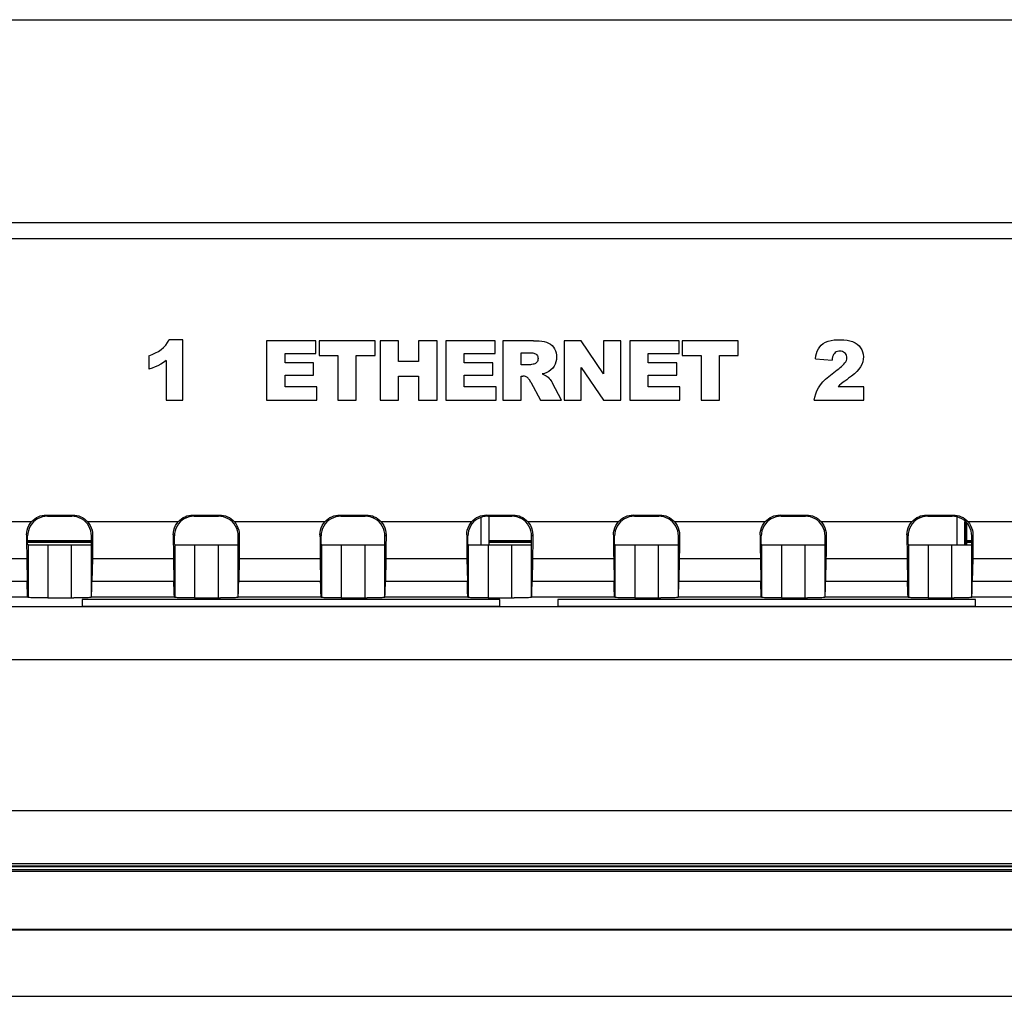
# Model space of a CAD drawing. Header units: millimetres. Extents: x 0 to 1188, y 0 to 840.
# Tile 32 of 38: x 902 to 940, y 420 to 457. Entities that reach past the tile are written whole.
import ezdxf

# ---------------------------------------------------------------- set-up
doc = ezdxf.new("R2010")
doc.units = ezdxf.units.MM
doc.header["$LTSCALE"] = 65.34
for name, color, linetype in [('FX-W-124-SHAPE', 7, 'CONTINUOUS'), ('PCB_MAIN-OP_07W_BASE-SHAPE', 7, 'CONTINUOUS'), ('RB07W-P0100_REV1-SHAPE', 7, 'CONTINUOUS'), ('RB07W-P0300_REV1-SHAPE', 7, 'CONTINUOUS')]:
    doc.layers.add(name, color=color, linetype=linetype)

msp = doc.modelspace()

# ---------------------------------------------------------------- linework, layer by layer
at = {"layer": 'FX-W-124-SHAPE', "color": 7, "linetype": 'Continuous'}
for p, q in [((919.921921, 437.34072), (919.921921, 438.387033)), ((920.221921, 437.339903), (920.221921, 438.429404)), ((937.921921, 437.340426), (937.921921, 438.403968)), ((938.221921, 437.343374), (938.221921, 438.241947))]:
    msp.add_line(p, q, dxfattribs=at)
at = {"layer": 'PCB_MAIN-OP_07W_BASE-SHAPE', "color": 7, "linetype": 'Continuous', "const_width": 0.1188}
msp.add_lwpolyline([(938.246921, 437.343777), (938.246921, 438.22006)], dxfattribs=at)
at = {"layer": 'PCB_MAIN-OP_07W_BASE-SHAPE', "color": 4, "linetype": 'Continuous', "const_width": 0.1188}
for points in [[(902.765559, 437.473042), (905.178284, 437.473042)], [(920.221921, 437.473042), (921.828284, 437.473042)], [(938.221921, 437.473042), (938.478284, 437.473042)]]:
    msp.add_lwpolyline(points, dxfattribs=at)
at = {"layer": 'RB07W-P0100_REV1-SHAPE', "color": 7, "linetype": 'Continuous'}
for p, q in [((798.74477, 425.0032), (970.699073, 425.0032)), ((798.814611, 425.073042), (970.629232, 425.073042)), ((801.821519, 425.177804), (967.622324, 425.177804)), ((788.013699, 422.807952), (981.430144, 422.807952)), ((981.430144, 422.773042), (788.013699, 422.773042)), ((788.013699, 420.273042), (981.430144, 420.273042))]:
    msp.add_line(p, q, dxfattribs=at)
at = {"layer": 'RB07W-P0300_REV1-SHAPE', "color": 7, "linetype": 'Continuous'}
for p, q in [((823.773809, 457.202932), (945.670034, 457.202932)), ((948.078515, 449.51746), (821.365328, 449.51746)), ((948.078515, 448.919379), (821.365328, 448.919379)), ((908.633248, 445.100762), (908.116279, 445.100762)), ((908.633248, 442.812639), (908.633248, 445.100762)), ((913.666291, 445.062639), (911.803041, 445.06264)), ((911.803041, 445.06264), (911.803041, 442.812639)), ((913.666291, 444.582447), (913.666291, 445.062639)), ((915.903943, 445.062639), (913.790762, 445.062639)), ((913.790762, 445.062639), (913.790762, 444.507054)), ((915.903943, 444.507054), (915.903943, 445.062639)), ((916.791092, 445.062639), (916.095993, 445.062639)), ((916.095993, 445.062639), (916.095993, 442.812639)), ((916.791092, 444.27549), (916.791092, 445.062639)), ((918.249092, 445.062639), (917.55094, 445.062639)), ((917.55094, 445.062639), (917.55094, 444.27549)), ((918.249092, 442.812639), (918.249092, 445.062639)), ((920.447274, 445.062639), (918.584069, 445.06264)), ((918.584069, 445.06264), (918.584069, 442.812639)), ((920.447274, 444.582447), (920.447274, 445.062639)), ((921.897462, 445.062639), (920.738964, 445.062639)), ((920.738964, 445.062639), (920.738964, 442.812639)), ((923.702742, 445.062639), (923.053355, 445.062639)), ((923.053355, 445.062639), (923.053355, 442.812639)), ((924.549972, 443.817703), (923.702742, 445.062639)), ((925.205062, 445.062639), (924.549972, 445.062639)), ((924.549972, 445.062639), (924.549972, 443.817703)), ((925.205062, 442.812639), (925.205062, 445.062639)), ((927.402885, 445.062639), (925.539679, 445.06264)), ((925.539679, 445.06264), (925.539679, 442.812639)), ((927.402885, 444.582447), (927.402885, 445.062639)), ((929.64103, 445.062639), (927.527401, 445.062639)), ((927.527401, 445.062639), (927.527401, 444.507054)), ((929.64103, 444.507054), (929.64103, 445.062639)), ((907.344082, 444.497804), (907.344082, 443.985192)), ((908.000924, 444.31231), (908.000924, 442.812639)), ((912.499801, 444.582447), (913.666291, 444.582447)), ((912.499801, 444.224659), (912.499801, 444.582447)), ((913.790762, 444.507054), (914.499826, 444.507054)), ((914.499826, 444.507054), (914.499826, 442.812639)), ((915.19488, 444.507054), (915.903943, 444.507054)), ((915.19488, 442.812639), (915.19488, 444.507054)), ((919.28088, 444.582447), (920.447274, 444.582447)), ((919.28088, 444.224659), (919.28088, 444.582447)), ((921.436981, 444.608356), (921.742636, 444.608356)), ((921.436981, 444.150974), (921.436981, 444.608356)), ((926.236439, 444.582447), (927.402885, 444.582447)), ((926.236439, 444.224659), (926.236439, 444.582447)), ((927.527401, 444.507054), (928.236464, 444.507054)), ((928.236464, 444.507054), (928.236464, 442.812639)), ((928.931967, 444.507054), (929.64103, 444.507054)), ((928.931967, 442.812639), (928.931967, 444.507054)), ((932.563767, 444.382494), (933.18994, 444.332067)), ((913.581604, 444.224659), (912.499801, 444.224659)), ((913.581604, 443.765975), (913.581604, 444.224659)), ((917.55094, 444.27549), (916.791092, 444.27549)), ((920.362677, 444.224659), (919.28088, 444.224659)), ((920.362677, 443.765975), (920.362677, 444.224659)), ((921.730423, 444.150974), (921.436981, 444.150974)), ((921.914525, 444.181687), (921.881999, 444.174535)), ((923.707143, 444.047921), (924.549972, 442.812639)), ((923.707143, 442.812639), (923.707143, 444.047921)), ((927.318692, 444.224659), (926.236439, 444.224659)), ((927.318692, 443.765975), (927.318692, 444.224659)), ((912.499801, 443.765975), (913.581604, 443.765975)), ((912.499801, 443.322199), (912.499801, 443.765975)), ((916.791092, 443.723003), (917.55094, 443.723003)), ((916.791092, 442.812639), (916.791092, 443.723003)), ((917.55094, 443.723003), (917.55094, 442.812639)), ((919.28088, 443.765975), (920.362677, 443.765975)), ((919.28088, 443.322199), (919.28088, 443.765975)), ((921.436981, 443.725607), (921.498409, 443.725607)), ((921.436981, 442.812639), (921.436981, 443.725607)), ((926.236439, 443.765975), (927.318692, 443.765975)), ((926.236439, 443.322199), (926.236439, 443.765975)), ((913.700013, 443.322199), (912.499801, 443.322199)), ((913.700013, 442.812639), (913.700013, 443.322199)), ((920.481041, 443.322199), (919.28088, 443.322199)), ((920.481041, 442.812639), (920.481041, 443.322199)), ((921.794813, 443.500239), (922.166251, 442.812639)), ((922.952054, 442.812639), (922.615281, 443.464721)), ((927.436697, 443.322199), (926.236439, 443.322199)), ((927.436697, 442.812639), (927.436697, 443.322199)), ((934.393206, 443.322154), (933.417059, 443.322154)), ((934.393206, 442.812639), (934.393206, 443.322154)), ((908.000924, 442.812639), (908.633248, 442.812639)), ((911.803041, 442.812639), (913.700013, 442.812639)), ((914.499826, 442.812639), (915.19488, 442.812639)), ((916.095993, 442.812639), (916.791092, 442.812639)), ((917.55094, 442.812639), (918.249092, 442.812639)), ((918.584069, 442.812639), (920.481041, 442.812639)), ((920.738964, 442.812639), (921.436981, 442.812639)), ((922.166251, 442.812639), (922.952054, 442.812639)), ((923.053355, 442.812639), (923.707143, 442.812639)), ((924.549972, 442.812639), (925.205062, 442.812639)), ((925.539679, 442.812639), (927.436697, 442.812639)), ((928.236464, 442.812639), (928.931967, 442.812639)), ((932.517697, 442.812639), (934.393206, 442.812639)), ((903.471807, 438.473042), (904.472036, 438.473042)), ((903.515445, 438.429404), (903.471807, 438.473042)), ((903.515445, 438.429404), (904.428398, 438.429404)), ((904.428398, 438.429404), (904.472036, 438.473042)), ((909.021807, 438.473042), (910.022036, 438.473042)), ((909.065445, 438.429404), (909.021807, 438.473042)), ((909.065445, 438.429404), (909.978398, 438.429404)), ((909.978398, 438.429404), (910.022036, 438.473042)), ((914.571807, 438.473042), (915.572036, 438.473042)), ((914.615445, 438.429404), (914.571807, 438.473042)), ((914.615445, 438.429404), (915.528398, 438.429404)), ((915.528398, 438.429404), (915.572036, 438.473042)), ((920.121807, 438.473042), (921.122036, 438.473042)), ((920.165445, 438.429404), (920.121807, 438.473042)), ((920.165445, 438.429404), (921.078398, 438.429404)), ((921.078398, 438.429404), (921.122036, 438.473042)), ((925.671807, 438.473042), (926.672036, 438.473042)), ((925.715445, 438.429404), (925.671807, 438.473042)), ((925.715445, 438.429404), (926.628398, 438.429404)), ((926.628398, 438.429404), (926.672036, 438.473042)), ((931.221807, 438.473042), (932.222036, 438.473042)), ((931.265445, 438.429404), (931.221807, 438.473042)), ((931.265445, 438.429404), (932.178398, 438.429404)), ((932.178398, 438.429404), (932.222036, 438.473042)), ((936.771807, 438.473042), (937.772036, 438.473042)), ((936.815445, 438.429404), (936.771807, 438.473042)), ((936.815445, 438.429404), (937.728398, 438.429404)), ((937.728398, 438.429404), (937.772036, 438.473042)), ((899.576881, 438.22764), (902.916962, 438.22764)), ((905.026881, 438.22764), (908.466962, 438.22764)), ((910.576881, 438.22764), (914.016962, 438.22764)), ((916.126881, 438.22764), (919.566962, 438.22764)), ((921.676881, 438.22764), (925.116962, 438.22764)), ((927.226881, 438.22764), (930.666962, 438.22764)), ((932.776881, 438.22764), (936.216962, 438.22764)), ((938.326881, 438.22764), (941.766962, 438.22764)), ((902.765559, 437.679518), (902.723055, 437.722022)), ((902.765559, 437.366086), (902.765559, 437.679518)), ((905.178284, 437.679518), (905.220787, 437.722022)), ((905.178284, 437.366086), (905.178284, 437.679518)), ((908.315559, 437.679518), (908.273055, 437.722022)), ((908.315559, 437.366086), (908.315559, 437.679518)), ((910.728284, 437.679518), (910.770787, 437.722022)), ((910.728284, 437.366086), (910.728284, 437.679518)), ((913.865559, 437.679518), (913.823055, 437.722022)), ((913.865559, 437.366086), (913.865559, 437.679518)), ((916.278284, 437.679518), (916.320787, 437.722022)), ((916.278284, 437.366086), (916.278284, 437.679518)), ((919.415559, 437.679518), (919.373055, 437.722022)), ((919.415559, 437.366086), (919.415559, 437.679518)), ((921.828284, 437.679518), (921.870787, 437.722022)), ((921.828284, 437.366086), (921.828284, 437.679518)), ((924.965559, 437.679518), (924.923055, 437.722022)), ((924.965559, 437.366086), (924.965559, 437.679518)), ((927.378284, 437.679518), (927.420787, 437.722022)), ((927.378284, 437.366086), (927.378284, 437.679518)), ((930.515559, 437.679518), (930.473055, 437.722022)), ((930.515559, 437.366086), (930.515559, 437.679518)), ((932.928284, 437.679518), (932.970787, 437.722022)), ((932.928284, 437.366086), (932.928284, 437.679518)), ((936.065559, 437.679518), (936.023055, 437.722022)), ((936.065559, 437.366086), (936.065559, 437.679518)), ((938.478284, 437.679518), (938.520787, 437.722022)), ((938.478284, 437.366086), (938.478284, 437.679518)), ((902.765559, 437.366086), (902.778879, 437.352766)), ((902.778879, 437.352766), (902.778879, 435.352461)), ((903.528765, 437.339903), (904.512672, 437.340016)), ((903.528765, 437.339903), (903.528765, 435.339598)), ((904.415078, 437.339903), (904.415078, 435.339598)), ((905.178284, 437.366086), (905.164964, 437.352766)), ((905.164964, 437.352766), (905.164964, 435.352461)), ((908.315559, 437.366086), (908.328879, 437.352766)), ((908.328879, 437.352766), (908.328879, 435.352461)), ((909.078765, 437.339903), (910.062672, 437.340016)), ((909.078765, 437.339903), (909.078765, 435.339598)), ((909.965078, 437.339903), (909.965078, 435.339598)), ((910.728284, 437.366086), (910.714964, 437.352766)), ((910.714964, 437.352766), (910.714964, 435.352461)), ((913.865559, 437.366086), (913.878879, 437.352766)), ((913.878879, 437.352766), (913.878879, 435.352461)), ((914.628765, 437.339903), (915.612672, 437.340016)), ((914.628765, 437.339903), (914.628765, 435.339598)), ((915.515078, 437.339903), (915.515078, 435.339598)), ((916.278284, 437.366086), (916.264964, 437.352766)), ((916.264964, 437.352766), (916.264964, 435.352461)), ((919.415559, 437.366086), (919.428879, 437.352766)), ((919.428879, 437.352766), (919.428879, 435.352461)), ((920.178765, 437.339903), (921.162672, 437.340016)), ((920.178765, 437.339903), (920.178765, 435.339598)), ((921.065078, 437.339903), (921.065078, 435.339598)), ((921.828284, 437.366086), (921.814964, 437.352766)), ((921.814964, 437.352766), (921.814964, 435.352461)), ((924.965559, 437.366086), (924.978879, 437.352766)), ((924.978879, 437.352766), (924.978879, 435.352461)), ((925.728765, 437.339903), (926.712672, 437.340016)), ((925.728765, 437.339903), (925.728765, 435.339598)), ((926.615078, 437.339903), (926.615078, 435.339598)), ((927.378284, 437.366086), (927.364964, 437.352766)), ((927.364964, 437.352766), (927.364964, 435.352461)), ((930.515559, 437.366086), (930.528879, 437.352766)), ((930.528879, 437.352766), (930.528879, 435.352461)), ((931.278765, 437.339903), (932.262672, 437.340016)), ((931.278765, 437.339903), (931.278765, 435.339598)), ((932.165078, 437.339903), (932.165078, 435.339598)), ((932.928284, 437.366086), (932.914964, 437.352766)), ((932.914964, 437.352766), (932.914964, 435.352461)), ((936.065559, 437.366086), (936.078879, 437.352766)), ((936.078879, 437.352766), (936.078879, 435.352461)), ((936.828765, 437.339903), (937.812672, 437.340016)), ((936.828765, 437.339903), (936.828765, 435.339598)), ((937.715078, 437.339903), (937.715078, 435.339598)), ((938.478284, 437.366086), (938.464964, 437.352766)), ((938.464964, 437.352766), (938.464964, 435.352461)), ((899.761911, 436.825822), (902.731932, 436.825822)), ((902.731932, 436.825822), (902.746816, 435.958111)), ((905.211911, 436.825822), (905.197027, 435.958111)), ((905.211911, 436.825822), (908.281932, 436.825822)), ((908.281932, 436.825822), (908.296816, 435.958111)), ((910.761911, 436.825822), (910.747027, 435.958111)), ((910.761911, 436.825822), (913.831932, 436.825822)), ((913.831932, 436.825822), (913.846816, 435.958111)), ((916.311911, 436.825822), (916.297027, 435.958111)), ((916.311911, 436.825822), (919.381932, 436.825822)), ((919.381932, 436.825822), (919.396816, 435.958111)), ((921.861911, 436.825822), (921.847027, 435.958111)), ((921.861911, 436.825822), (924.931932, 436.825822)), ((924.931932, 436.825822), (924.946816, 435.958111)), ((927.411911, 436.825822), (927.397027, 435.958111)), ((927.411911, 436.825822), (930.481932, 436.825822)), ((930.481932, 436.825822), (930.496816, 435.958111)), ((932.961911, 436.825822), (932.947027, 435.958111)), ((932.961911, 436.825822), (936.031932, 436.825822)), ((936.031932, 436.825822), (936.046816, 435.958111)), ((938.511911, 436.825822), (938.497027, 435.958111)), ((938.511911, 436.825822), (941.581932, 436.825822)), ((902.746816, 435.958111), (899.747027, 435.958111)), ((908.296816, 435.958111), (905.197027, 435.958111)), ((913.846816, 435.958111), (910.747027, 435.958111)), ((919.396816, 435.958111), (916.297027, 435.958111)), ((924.946816, 435.958111), (921.847027, 435.958111)), ((930.496816, 435.958111), (927.397027, 435.958111)), ((936.046816, 435.958111), (932.947027, 435.958111)), ((941.596816, 435.958111), (938.497027, 435.958111)), ((902.771106, 435.360234), (899.722737, 435.360234)), ((901.924694, 435.007343), (963.054208, 435.007343)), ((902.771106, 435.360234), (902.778879, 435.352461)), ((903.528765, 435.339598), (904.512672, 435.339711)), ((920.621921, 435.283742), (904.821921, 435.283742)), ((904.821921, 435.283742), (904.821921, 435.021916)), ((904.821921, 435.021916), (920.621921, 435.021916)), ((905.172737, 435.360234), (905.164964, 435.352461)), ((908.321106, 435.360234), (905.172737, 435.360234)), ((908.321106, 435.360234), (908.328879, 435.352461)), ((909.078765, 435.339598), (910.062672, 435.339711)), ((910.722737, 435.360234), (910.714964, 435.352461)), ((913.871106, 435.360234), (910.722737, 435.360234)), ((913.871106, 435.360234), (913.878879, 435.352461)), ((914.628765, 435.339598), (915.612672, 435.339711)), ((916.272737, 435.360234), (916.264964, 435.352461)), ((919.421106, 435.360234), (916.272737, 435.360234)), ((919.421106, 435.360234), (919.428879, 435.352461)), ((920.178765, 435.339598), (921.162672, 435.339711)), ((920.621921, 435.021916), (920.621921, 435.283742)), ((921.822737, 435.360234), (921.814964, 435.352461)), ((924.971106, 435.360234), (921.822737, 435.360234)), ((938.621921, 435.283742), (922.821921, 435.283742)), ((922.821921, 435.283742), (922.821921, 435.021916)), ((922.821921, 435.021916), (938.621921, 435.021916)), ((924.971106, 435.360234), (924.978879, 435.352461)), ((925.728765, 435.339598), (926.712672, 435.339711)), ((927.372737, 435.360234), (927.364964, 435.352461)), ((930.521106, 435.360234), (927.372737, 435.360234)), ((930.521106, 435.360234), (930.528879, 435.352461)), ((931.278765, 435.339598), (932.262672, 435.339711)), ((932.922737, 435.360234), (932.914964, 435.352461)), ((936.071106, 435.360234), (932.922737, 435.360234)), ((936.071106, 435.360234), (936.078879, 435.352461)), ((936.828765, 435.339598), (937.812672, 435.339711)), ((938.472737, 435.360234), (938.464964, 435.352461)), ((941.621106, 435.360234), (938.472737, 435.360234)), ((938.621921, 435.021916), (938.621921, 435.283742)), ((901.924694, 433.007647), (963.054208, 433.007647)), ((963.554981, 427.283786), (805.888862, 427.283786)), ((967.622324, 425.191773), (801.821519, 425.191773)), ((963.554981, 425.285004), (805.888862, 425.285004))]:
    msp.add_line(p, q, dxfattribs=at)
for points in [[(907.344082, 444.497804), (907.480845, 444.545574), (907.605775, 444.600039), (907.718882, 444.660695), (907.820132, 444.729053), (907.908864, 444.806053), (907.986964, 444.892907), (908.056312, 444.991335), (908.116279, 445.100762)], [(921.897462, 445.062639), (922.01249, 445.063674), (922.119286, 445.05902), (922.217525, 445.049438), (922.308179, 445.032647), (922.392356, 445.006273), (922.469327, 444.971364), (922.539062, 444.927958), (922.600569, 444.876711), (922.652959, 444.818173), (922.695895, 444.752701), (922.72855, 444.680327), (922.751497, 444.602575), (922.765132, 444.5205), (922.769155, 444.435539), (922.763909, 444.348794), (922.747853, 444.26233), (922.719609, 444.177815), (922.679033, 444.09754), (922.624576, 444.023676), (922.559079, 443.958247), (922.484014, 443.904349), (922.401936, 443.860927), (922.316273, 443.827956), (922.225882, 443.805445)], [(932.563767, 444.382494), (932.58042, 444.485889), (932.604212, 444.582054), (932.634292, 444.670863), (932.673212, 444.752693), (932.723085, 444.82828), (932.784379, 444.89642), (932.858374, 444.956713), (932.944748, 445.007484), (933.044728, 445.046667), (933.154946, 445.075037), (933.273978, 445.091827), (933.397213, 445.099608), (933.520132, 445.100914), (933.641023, 445.095087), (933.757121, 445.083183), (933.867065, 445.06259), (933.969108, 445.030874), (934.06164, 444.988557), (934.142337, 444.93459), (934.211606, 444.871254), (934.269125, 444.800184), (934.314766, 444.722272), (934.348499, 444.638677), (934.369707, 444.550239), (934.37792, 444.457704), (934.37268, 444.362515)], [(908.000924, 444.31231), (907.901202, 444.239769), (907.798809, 444.175185), (907.694896, 444.119258), (907.586007, 444.069884), (907.468685, 444.024962), (907.344082, 443.985192)], [(921.742636, 444.608356), (921.787644, 444.607796), (921.829866, 444.605051), (921.869158, 444.600333), (921.905954, 444.593009), (921.941035, 444.582891), (921.97322, 444.568851), (922.001782, 444.549542), (922.026134, 444.525426), (922.045524, 444.49595), (922.059723, 444.462822), (922.068166, 444.427289), (922.07112, 444.390189), (922.068906, 444.352171), (922.060801, 444.315052), (922.045643, 444.280496), (922.025063, 444.249608), (921.999532, 444.224004), (921.971363, 444.203814), (921.943336, 444.189792), (921.914525, 444.181687)], [(933.313359, 444.616381), (933.280011, 444.583665), (933.251905, 444.544315), (933.229924, 444.499009), (933.21277, 444.448195), (933.199317, 444.392632), (933.18994, 444.332067)], [(933.326759, 443.913257), (933.386691, 443.958371), (933.443676, 444.002901), (933.497844, 444.046718), (933.548806, 444.090207), (933.596737, 444.133426), (933.640082, 444.177232), (933.677567, 444.222708), (933.708519, 444.26924), (933.732018, 444.316968), (933.747534, 444.364714), (933.754057, 444.411496), (933.752094, 444.456871), (933.74143, 444.500399), (933.723215, 444.541093), (933.698424, 444.578241), (933.667363, 444.610577), (933.630377, 444.636762), (933.58832, 444.656311), (933.541261, 444.668197), (933.491897, 444.672706), (933.4422, 444.669781), (933.394423, 444.659425), (933.351639, 444.641577), (933.313359, 444.616381)], [(934.37268, 444.362515), (934.353679, 444.265857), (934.320002, 444.169253), (934.270161, 444.07436), (934.205559, 443.981952), (934.126498, 443.894004), (934.034795, 443.808573), (933.932605, 443.724216), (933.81921, 443.641414)], [(921.881999, 444.174535), (921.819191, 444.161399), (921.788893, 444.156021), (921.759301, 444.152647), (921.730423, 444.150974)], [(921.66895, 443.673879), (921.645001, 443.688643), (921.618853, 443.701136), (921.590122, 443.711534), (921.559959, 443.719311), (921.529516, 443.723944), (921.498409, 443.725607)], [(921.794813, 443.500239), (921.775728, 443.536027), (921.756021, 443.569293), (921.735819, 443.600239), (921.714742, 443.628256), (921.692411, 443.652735), (921.66895, 443.673879)], [(922.225882, 443.805445), (922.280077, 443.786799), (922.330111, 443.76529), (922.376019, 443.741534), (922.417699, 443.713681), (922.454086, 443.679375), (922.488111, 443.640744), (922.523201, 443.598694), (922.556799, 443.554534), (922.587316, 443.510078), (922.615281, 443.464721)], [(932.517697, 442.812639), (932.538115, 442.931724), (932.572209, 443.050107), (932.619952, 443.168579), (932.681423, 443.284771), (932.756674, 443.396087), (932.845755, 443.503994), (932.949628, 443.608774), (933.065604, 443.711385), (933.191018, 443.813011), (933.326759, 443.913257)], [(933.81921, 443.641414), (933.745418, 443.590721), (933.674687, 443.540013), (933.607348, 443.490223), (933.542406, 443.438557), (933.478865, 443.382224), (933.417059, 443.322154)], [(903.515445, 438.429404), (903.416732, 438.422797), (903.321332, 438.403851), (903.228477, 438.372246), (903.140474, 438.32894), (903.058972, 438.274385), (902.985182, 438.209782), (902.920578, 438.135991), (902.866023, 438.054489), (902.822717, 437.966486), (902.791112, 437.873631), (902.772166, 437.778231), (902.765559, 437.679518)], [(902.916962, 438.22764), (902.972723, 438.282813), (903.03319, 438.331408), (903.098729, 438.37363), (903.168245, 438.408864), (903.240984, 438.436625), (903.316282, 438.456741), (903.393109, 438.468838), (903.471807, 438.473042)], [(905.178284, 437.679518), (905.171677, 437.778231), (905.152731, 437.873631), (905.121126, 437.966486), (905.07782, 438.054489), (905.023264, 438.135992), (904.958661, 438.209782), (904.884871, 438.274385), (904.803368, 438.32894), (904.715366, 438.372246), (904.62251, 438.403851), (904.527111, 438.422797), (904.428398, 438.429404)], [(904.472036, 438.473042), (904.550734, 438.468838), (904.627561, 438.456741), (904.702859, 438.436625), (904.775598, 438.408864), (904.845114, 438.37363), (904.910653, 438.331408), (904.97112, 438.282813), (905.026881, 438.22764)], [(909.065445, 438.429404), (908.966732, 438.422797), (908.871332, 438.403851), (908.778477, 438.372246), (908.690474, 438.32894), (908.608972, 438.274385), (908.535182, 438.209782), (908.470578, 438.135991), (908.416023, 438.054489), (908.372717, 437.966486), (908.341112, 437.873631), (908.322166, 437.778231), (908.315559, 437.679518)], [(908.466962, 438.22764), (908.522723, 438.282813), (908.58319, 438.331408), (908.648729, 438.37363), (908.718245, 438.408864), (908.790984, 438.436625), (908.866282, 438.456741), (908.943109, 438.468838), (909.021807, 438.473042)], [(910.728284, 437.679518), (910.721677, 437.778231), (910.702731, 437.873631), (910.671126, 437.966486), (910.62782, 438.054489), (910.573264, 438.135992), (910.508661, 438.209782), (910.434871, 438.274385), (910.353368, 438.32894), (910.265366, 438.372246), (910.17251, 438.403851), (910.077111, 438.422797), (909.978398, 438.429404)], [(910.022036, 438.473042), (910.100734, 438.468838), (910.177561, 438.456741), (910.252859, 438.436625), (910.325598, 438.408864), (910.395114, 438.37363), (910.460653, 438.331408), (910.52112, 438.282813), (910.576881, 438.22764)], [(914.615445, 438.429404), (914.516732, 438.422797), (914.421332, 438.403851), (914.328477, 438.372246), (914.240474, 438.32894), (914.158972, 438.274385), (914.085182, 438.209782), (914.020578, 438.135991), (913.966023, 438.054489), (913.922717, 437.966486), (913.891112, 437.873631), (913.872166, 437.778231), (913.865559, 437.679518)], [(914.016962, 438.22764), (914.072723, 438.282813), (914.13319, 438.331408), (914.198729, 438.37363), (914.268245, 438.408864), (914.340984, 438.436625), (914.416282, 438.456741), (914.493109, 438.468838), (914.571807, 438.473042)], [(916.278284, 437.679518), (916.271677, 437.778231), (916.252731, 437.873631), (916.221126, 437.966486), (916.17782, 438.054489), (916.123264, 438.135992), (916.058661, 438.209782), (915.984871, 438.274385), (915.903368, 438.32894), (915.815366, 438.372246), (915.72251, 438.403851), (915.627111, 438.422797), (915.528398, 438.429404)], [(915.572036, 438.473042), (915.650734, 438.468838), (915.727561, 438.456741), (915.802859, 438.436625), (915.875598, 438.408864), (915.945114, 438.37363), (916.010653, 438.331408), (916.07112, 438.282813), (916.126881, 438.22764)], [(920.165445, 438.429404), (920.066732, 438.422797), (919.971332, 438.403851), (919.878477, 438.372246), (919.790474, 438.32894), (919.708972, 438.274385), (919.635182, 438.209782), (919.570578, 438.135991), (919.516023, 438.054489), (919.472717, 437.966486), (919.441112, 437.873631), (919.422166, 437.778231), (919.415559, 437.679518)], [(919.566962, 438.22764), (919.622723, 438.282813), (919.68319, 438.331408), (919.748729, 438.37363), (919.818245, 438.408864), (919.890984, 438.436625), (919.966282, 438.456741), (920.043109, 438.468838), (920.121807, 438.473042)], [(921.828284, 437.679518), (921.821677, 437.778231), (921.802731, 437.873631), (921.771126, 437.966486), (921.72782, 438.054489), (921.673264, 438.135992), (921.608661, 438.209782), (921.534871, 438.274385), (921.453368, 438.32894), (921.365366, 438.372246), (921.27251, 438.403851), (921.177111, 438.422797), (921.078398, 438.429404)], [(921.122036, 438.473042), (921.200734, 438.468838), (921.277561, 438.456741), (921.352859, 438.436625), (921.425598, 438.408864), (921.495114, 438.37363), (921.560653, 438.331408), (921.62112, 438.282813), (921.676881, 438.22764)], [(925.715445, 438.429404), (925.616732, 438.422797), (925.521332, 438.403851), (925.428477, 438.372246), (925.340474, 438.32894), (925.258972, 438.274385), (925.185182, 438.209782), (925.120578, 438.135991), (925.066023, 438.054489), (925.022717, 437.966486), (924.991112, 437.873631), (924.972166, 437.778231), (924.965559, 437.679518)], [(925.116962, 438.22764), (925.172723, 438.282813), (925.23319, 438.331408), (925.298729, 438.37363), (925.368245, 438.408864), (925.440984, 438.436625), (925.516282, 438.456741), (925.593109, 438.468838), (925.671807, 438.473042)], [(927.378284, 437.679518), (927.371677, 437.778231), (927.352731, 437.873631), (927.321126, 437.966486), (927.27782, 438.054489), (927.223264, 438.135992), (927.158661, 438.209782), (927.084871, 438.274385), (927.003368, 438.32894), (926.915366, 438.372246), (926.82251, 438.403851), (926.727111, 438.422797), (926.628398, 438.429404)], [(926.672036, 438.473042), (926.750734, 438.468838), (926.827561, 438.456741), (926.902859, 438.436625), (926.975598, 438.408864), (927.045114, 438.37363), (927.110653, 438.331408), (927.17112, 438.282813), (927.226881, 438.22764)], [(931.265445, 438.429404), (931.166732, 438.422797), (931.071332, 438.403851), (930.978477, 438.372246), (930.890474, 438.32894), (930.808972, 438.274385), (930.735182, 438.209782), (930.670578, 438.135991), (930.616023, 438.054489), (930.572717, 437.966486), (930.541112, 437.873631), (930.522166, 437.778231), (930.515559, 437.679518)], [(930.666962, 438.22764), (930.722723, 438.282813), (930.78319, 438.331408), (930.848729, 438.37363), (930.918245, 438.408864), (930.990984, 438.436625), (931.066282, 438.456741), (931.143109, 438.468838), (931.221807, 438.473042)], [(932.928284, 437.679518), (932.921677, 437.778231), (932.902731, 437.873631), (932.871126, 437.966486), (932.82782, 438.054489), (932.773264, 438.135992), (932.708661, 438.209782), (932.634871, 438.274385), (932.553368, 438.32894), (932.465366, 438.372246), (932.37251, 438.403851), (932.277111, 438.422797), (932.178398, 438.429404)], [(932.222036, 438.473042), (932.300734, 438.468838), (932.377561, 438.456741), (932.452859, 438.436625), (932.525598, 438.408864), (932.595114, 438.37363), (932.660653, 438.331408), (932.72112, 438.282813), (932.776881, 438.22764)], [(936.815445, 438.429404), (936.716732, 438.422797), (936.621332, 438.403851), (936.528477, 438.372246), (936.440474, 438.32894), (936.358972, 438.274385), (936.285182, 438.209782), (936.220578, 438.135991), (936.166023, 438.054489), (936.122717, 437.966486), (936.091112, 437.873631), (936.072166, 437.778231), (936.065559, 437.679518)], [(936.216962, 438.22764), (936.272723, 438.282813), (936.33319, 438.331408), (936.398729, 438.37363), (936.468245, 438.408864), (936.540984, 438.436625), (936.616282, 438.456741), (936.693109, 438.468838), (936.771807, 438.473042)], [(938.478284, 437.679518), (938.471677, 437.778231), (938.452731, 437.873631), (938.421126, 437.966486), (938.37782, 438.054489), (938.323264, 438.135992), (938.258661, 438.209782), (938.184871, 438.274385), (938.103368, 438.32894), (938.015366, 438.372246), (937.92251, 438.403851), (937.827111, 438.422797), (937.728398, 438.429404)], [(937.772036, 438.473042), (937.850734, 438.468838), (937.927561, 438.456741), (938.002859, 438.436625), (938.075598, 438.408864), (938.145114, 438.37363), (938.210653, 438.331408), (938.27112, 438.282813), (938.326881, 438.22764)], [(902.723055, 437.722022), (902.72823, 437.813488), (902.74466, 437.904146), (902.772418, 437.992835), (902.811019, 438.077428), (902.859453, 438.155988), (902.916962, 438.22764)], [(905.026881, 438.22764), (905.084329, 438.156074), (905.132746, 438.077574), (905.171361, 437.993003), (905.199147, 437.904296), (905.215601, 437.813582), (905.220787, 437.722022)], [(908.273055, 437.722022), (908.27823, 437.813488), (908.29466, 437.904146), (908.322418, 437.992835), (908.361019, 438.077428), (908.409453, 438.155988), (908.466962, 438.22764)], [(910.576881, 438.22764), (910.634329, 438.156074), (910.682746, 438.077574), (910.721361, 437.993003), (910.749147, 437.904296), (910.765601, 437.813582), (910.770787, 437.722022)], [(913.823055, 437.722022), (913.82823, 437.813488), (913.84466, 437.904146), (913.872418, 437.992835), (913.911019, 438.077428), (913.959453, 438.155988), (914.016962, 438.22764)], [(916.126881, 438.22764), (916.184329, 438.156074), (916.232746, 438.077574), (916.271361, 437.993003), (916.299147, 437.904296), (916.315601, 437.813582), (916.320787, 437.722022)], [(919.373055, 437.722022), (919.37823, 437.813488), (919.39466, 437.904146), (919.422418, 437.992835), (919.461019, 438.077428), (919.509453, 438.155988), (919.566962, 438.22764)], [(921.676881, 438.22764), (921.734329, 438.156074), (921.782746, 438.077574), (921.821361, 437.993003), (921.849147, 437.904296), (921.865601, 437.813582), (921.870787, 437.722022)], [(924.923055, 437.722022), (924.92823, 437.813488), (924.94466, 437.904146), (924.972418, 437.992835), (925.011019, 438.077428), (925.059453, 438.155988), (925.116962, 438.22764)], [(927.226881, 438.22764), (927.284329, 438.156074), (927.332746, 438.077574), (927.371361, 437.993003), (927.399147, 437.904296), (927.415601, 437.813582), (927.420787, 437.722022)], [(930.473055, 437.722022), (930.47823, 437.813488), (930.49466, 437.904146), (930.522418, 437.992835), (930.561019, 438.077428), (930.609453, 438.155988), (930.666962, 438.22764)], [(932.776881, 438.22764), (932.834329, 438.156074), (932.882746, 438.077574), (932.921361, 437.993003), (932.949147, 437.904296), (932.965601, 437.813582), (932.970787, 437.722022)], [(936.023055, 437.722022), (936.02823, 437.813488), (936.04466, 437.904146), (936.072418, 437.992835), (936.111019, 438.077428), (936.159453, 438.155988), (936.216962, 438.22764)], [(938.326881, 438.22764), (938.384329, 438.156074), (938.432746, 438.077574), (938.471361, 437.993003), (938.499147, 437.904296), (938.515601, 437.813582), (938.520787, 437.722022)], [(902.723055, 437.722022), (902.723952, 437.555542), (902.725088, 437.395314), (902.726468, 437.240782), (902.728076, 437.093613), (902.729895, 436.955479), (902.731932, 436.825822)], [(905.220787, 437.722022), (905.21989, 437.555542), (905.218755, 437.395314), (905.217375, 437.240782), (905.215767, 437.093613), (905.213948, 436.955479), (905.211911, 436.825822)], [(908.273055, 437.722022), (908.273952, 437.555542), (908.275088, 437.395314), (908.276468, 437.240782), (908.278076, 437.093613), (908.279895, 436.955479), (908.281932, 436.825822)], [(910.770787, 437.722022), (910.76989, 437.555542), (910.768755, 437.395314), (910.767375, 437.240782), (910.765767, 437.093613), (910.763948, 436.955479), (910.761911, 436.825822)], [(913.823055, 437.722022), (913.823952, 437.555542), (913.825088, 437.395314), (913.826468, 437.240782), (913.828076, 437.093613), (913.829895, 436.955479), (913.831932, 436.825822)], [(916.320787, 437.722022), (916.31989, 437.555542), (916.318755, 437.395314), (916.317375, 437.240782), (916.315767, 437.093613), (916.313948, 436.955479), (916.311911, 436.825822)], [(919.373055, 437.722022), (919.373952, 437.555542), (919.375088, 437.395314), (919.376468, 437.240782), (919.378076, 437.093613), (919.379895, 436.955479), (919.381932, 436.825822)], [(921.870787, 437.722022), (921.86989, 437.555542), (921.868755, 437.395314), (921.867375, 437.240782), (921.865767, 437.093613), (921.863948, 436.955479), (921.861911, 436.825822)], [(924.923055, 437.722022), (924.923952, 437.555542), (924.925088, 437.395314), (924.926468, 437.240782), (924.928076, 437.093613), (924.929895, 436.955479), (924.931932, 436.825822)], [(927.420787, 437.722022), (927.41989, 437.555542), (927.418755, 437.395314), (927.417375, 437.240782), (927.415767, 437.093613), (927.413948, 436.955479), (927.411911, 436.825822)], [(930.473055, 437.722022), (930.473952, 437.555542), (930.475088, 437.395314), (930.476468, 437.240782), (930.478076, 437.093613), (930.479895, 436.955479), (930.481932, 436.825822)], [(932.970787, 437.722022), (932.96989, 437.555542), (932.968755, 437.395314), (932.967375, 437.240782), (932.965767, 437.093613), (932.963948, 436.955479), (932.961911, 436.825822)], [(936.023055, 437.722022), (936.023952, 437.555542), (936.025088, 437.395314), (936.026468, 437.240782), (936.028076, 437.093613), (936.029895, 436.955479), (936.031932, 436.825822)], [(938.520787, 437.722022), (938.51989, 437.555542), (938.518755, 437.395314), (938.517375, 437.240782), (938.515767, 437.093613), (938.513948, 436.955479), (938.511911, 436.825822)], [(902.778879, 437.352766), (902.78704, 437.351064), (902.807225, 437.349422), (902.839753, 437.347827)], [(902.839753, 437.347827), (902.883668, 437.346317), (902.938511, 437.34492), (903.003107, 437.343656), (903.076606, 437.342551), (903.157575, 437.341619), (903.24483, 437.340879), (903.336775, 437.340339), (903.431171, 437.340016), (903.528765, 437.339903)], [(904.512672, 437.340016), (904.607068, 437.340339), (904.699013, 437.340879), (904.786268, 437.341619), (904.867237, 437.342551), (904.940736, 437.343656), (905.005332, 437.34492), (905.060175, 437.346317), (905.10409, 437.347827), (905.136618, 437.349422), (905.156803, 437.351064), (905.164964, 437.352766)], [(908.328879, 437.352766), (908.33704, 437.351064), (908.357225, 437.349422), (908.389753, 437.347827)], [(908.389753, 437.347827), (908.433668, 437.346317), (908.488511, 437.34492), (908.553107, 437.343656), (908.626606, 437.342551), (908.707575, 437.341619), (908.79483, 437.340879), (908.886775, 437.340339), (908.981171, 437.340016), (909.078765, 437.339903)], [(910.062672, 437.340016), (910.157068, 437.340339), (910.249013, 437.340879), (910.336268, 437.341619), (910.417237, 437.342551), (910.490736, 437.343656), (910.555332, 437.34492), (910.610175, 437.346317), (910.65409, 437.347827), (910.686618, 437.349422), (910.706803, 437.351064), (910.714964, 437.352766)], [(913.878879, 437.352766), (913.88704, 437.351064), (913.907225, 437.349422), (913.939753, 437.347827)], [(913.939753, 437.347827), (913.983668, 437.346317), (914.038511, 437.34492), (914.103107, 437.343656), (914.176606, 437.342551), (914.257575, 437.341619), (914.34483, 437.340879), (914.436775, 437.340339), (914.531171, 437.340016), (914.628765, 437.339903)], [(915.612672, 437.340016), (915.707068, 437.340339), (915.799013, 437.340879), (915.886268, 437.341619), (915.967237, 437.342551), (916.040736, 437.343656), (916.105332, 437.34492), (916.160175, 437.346317), (916.20409, 437.347827), (916.236618, 437.349422), (916.256803, 437.351064), (916.264964, 437.352766)], [(919.428879, 437.352766), (919.43704, 437.351064), (919.457225, 437.349422), (919.489753, 437.347827)], [(919.489753, 437.347827), (919.533668, 437.346317), (919.588511, 437.34492), (919.653107, 437.343656), (919.726606, 437.342551), (919.807575, 437.341619), (919.89483, 437.340879), (919.986775, 437.340339), (920.081171, 437.340016), (920.178765, 437.339903)], [(921.162672, 437.340016), (921.257068, 437.340339), (921.349013, 437.340879), (921.436268, 437.341619), (921.517237, 437.342551), (921.590736, 437.343656), (921.655332, 437.34492), (921.710175, 437.346317), (921.75409, 437.347827), (921.786618, 437.349422), (921.806803, 437.351064), (921.814964, 437.352766)], [(924.978879, 437.352766), (924.98704, 437.351064), (925.007225, 437.349422), (925.039753, 437.347827)], [(925.039753, 437.347827), (925.083668, 437.346317), (925.138511, 437.34492), (925.203107, 437.343656), (925.276606, 437.342551), (925.357575, 437.341619), (925.44483, 437.340879), (925.536775, 437.340339), (925.631171, 437.340016), (925.728765, 437.339903)], [(926.712672, 437.340016), (926.807068, 437.340339), (926.899013, 437.340879), (926.986268, 437.341619), (927.067237, 437.342551), (927.140736, 437.343656), (927.205332, 437.34492), (927.260175, 437.346317), (927.30409, 437.347827), (927.336618, 437.349422), (927.356803, 437.351064), (927.364964, 437.352766)], [(930.528879, 437.352766), (930.53704, 437.351064), (930.557225, 437.349422), (930.589753, 437.347827)], [(930.589753, 437.347827), (930.633668, 437.346317), (930.688511, 437.34492), (930.753107, 437.343656), (930.826606, 437.342551), (930.907575, 437.341619), (930.99483, 437.340879), (931.086775, 437.340339), (931.181171, 437.340016), (931.278765, 437.339903)], [(932.262672, 437.340016), (932.357068, 437.340339), (932.449013, 437.340879), (932.536268, 437.341619), (932.617237, 437.342551), (932.690736, 437.343656), (932.755332, 437.34492), (932.810175, 437.346317), (932.85409, 437.347827), (932.886618, 437.349422), (932.906803, 437.351064), (932.914964, 437.352766)], [(936.078879, 437.352766), (936.08704, 437.351064), (936.107225, 437.349422), (936.139753, 437.347827)], [(936.139753, 437.347827), (936.183668, 437.346317), (936.238511, 437.34492), (936.303107, 437.343656), (936.376606, 437.342551), (936.457575, 437.341619), (936.54483, 437.340879), (936.636775, 437.340339), (936.731171, 437.340016), (936.828765, 437.339903)], [(937.812672, 437.340016), (937.907068, 437.340339), (937.999013, 437.340879), (938.086268, 437.341619), (938.167237, 437.342551), (938.240736, 437.343656), (938.305332, 437.34492), (938.360175, 437.346317), (938.40409, 437.347827), (938.436618, 437.349422), (938.456803, 437.351064), (938.464964, 437.352766)], [(902.771106, 435.360234), (902.76771, 435.373205), (902.764383, 435.404548), (902.761109, 435.454542), (902.757935, 435.522354), (902.754891, 435.607593), (902.752005, 435.709218), (902.749318, 435.825911), (902.746816, 435.958111)], [(905.172737, 435.360234), (905.176133, 435.373205), (905.17946, 435.404548), (905.182734, 435.454542), (905.185908, 435.522354), (905.188952, 435.607593), (905.191838, 435.709218), (905.194525, 435.825911), (905.197027, 435.958111)], [(908.321106, 435.360234), (908.31771, 435.373205), (908.314383, 435.404548), (908.311109, 435.454542), (908.307935, 435.522354), (908.304891, 435.607593), (908.302005, 435.709218), (908.299318, 435.825911), (908.296816, 435.958111)], [(910.722737, 435.360234), (910.726133, 435.373205), (910.72946, 435.404548), (910.732734, 435.454542), (910.735908, 435.522354), (910.738952, 435.607593), (910.741838, 435.709218), (910.744525, 435.825911), (910.747027, 435.958111)], [(913.871106, 435.360234), (913.86771, 435.373205), (913.864383, 435.404548), (913.861109, 435.454542), (913.857935, 435.522354), (913.854891, 435.607593), (913.852005, 435.709218), (913.849318, 435.825911), (913.846816, 435.958111)], [(916.272737, 435.360234), (916.276133, 435.373205), (916.27946, 435.404548), (916.282734, 435.454542), (916.285908, 435.522354), (916.288952, 435.607593), (916.291838, 435.709218), (916.294525, 435.825911), (916.297027, 435.958111)], [(919.421106, 435.360234), (919.41771, 435.373205), (919.414383, 435.404548), (919.411109, 435.454542), (919.407935, 435.522354), (919.404891, 435.607593), (919.402005, 435.709218), (919.399318, 435.825911), (919.396816, 435.958111)], [(921.822737, 435.360234), (921.826133, 435.373205), (921.82946, 435.404548), (921.832734, 435.454542), (921.835908, 435.522354), (921.838952, 435.607593), (921.841838, 435.709218), (921.844525, 435.825911), (921.847027, 435.958111)], [(924.971106, 435.360234), (924.96771, 435.373205), (924.964383, 435.404548), (924.961109, 435.454542), (924.957935, 435.522354), (924.954891, 435.607593), (924.952005, 435.709218), (924.949318, 435.825911), (924.946816, 435.958111)], [(927.372737, 435.360234), (927.376133, 435.373205), (927.37946, 435.404548), (927.382734, 435.454542), (927.385908, 435.522354), (927.388952, 435.607593), (927.391838, 435.709218), (927.394525, 435.825911), (927.397027, 435.958111)], [(930.521106, 435.360234), (930.51771, 435.373205), (930.514383, 435.404548), (930.511109, 435.454542), (930.507935, 435.522354), (930.504891, 435.607593), (930.502005, 435.709218), (930.499318, 435.825911), (930.496816, 435.958111)], [(932.922737, 435.360234), (932.926133, 435.373205), (932.92946, 435.404548), (932.932734, 435.454542), (932.935908, 435.522354), (932.938952, 435.607593), (932.941838, 435.709218), (932.944525, 435.825911), (932.947027, 435.958111)], [(936.071106, 435.360234), (936.06771, 435.373205), (936.064383, 435.404548), (936.061109, 435.454542), (936.057935, 435.522354), (936.054891, 435.607593), (936.052005, 435.709218), (936.049318, 435.825911), (936.046816, 435.958111)], [(938.472737, 435.360234), (938.476133, 435.373205), (938.47946, 435.404548), (938.482734, 435.454542), (938.485908, 435.522354), (938.488952, 435.607593), (938.491838, 435.709218), (938.494525, 435.825911), (938.497027, 435.958111)], [(903.528765, 435.339598), (903.431171, 435.339711), (903.336775, 435.340034), (903.24483, 435.340574), (903.157575, 435.341314), (903.076606, 435.342247), (903.003107, 435.343352), (902.938511, 435.344615), (902.883668, 435.346012), (902.839753, 435.347522), (902.807225, 435.349117), (902.78704, 435.35076), (902.778879, 435.352461)], [(905.164964, 435.352461), (905.156803, 435.35076), (905.136618, 435.349117), (905.10409, 435.347522), (905.060175, 435.346012), (905.005332, 435.344615), (904.940736, 435.343352), (904.867237, 435.342247), (904.786268, 435.341314), (904.699013, 435.340574), (904.607068, 435.340034), (904.512672, 435.339711)], [(909.078765, 435.339598), (908.981171, 435.339711), (908.886775, 435.340034), (908.79483, 435.340574), (908.707575, 435.341314), (908.626606, 435.342247), (908.553107, 435.343352), (908.488511, 435.344615), (908.433668, 435.346012), (908.389753, 435.347522), (908.357225, 435.349117), (908.33704, 435.35076), (908.328879, 435.352461)], [(910.714964, 435.352461), (910.706803, 435.35076), (910.686618, 435.349117), (910.65409, 435.347522), (910.610175, 435.346012), (910.555332, 435.344615), (910.490736, 435.343352), (910.417237, 435.342247), (910.336268, 435.341314), (910.249013, 435.340574), (910.157068, 435.340034), (910.062672, 435.339711)], [(914.628765, 435.339598), (914.531171, 435.339711), (914.436775, 435.340034), (914.34483, 435.340574), (914.257575, 435.341314), (914.176606, 435.342247), (914.103107, 435.343352), (914.038511, 435.344615), (913.983668, 435.346012), (913.939753, 435.347522), (913.907225, 435.349117), (913.88704, 435.35076), (913.878879, 435.352461)], [(916.264964, 435.352461), (916.256803, 435.35076), (916.236618, 435.349117), (916.20409, 435.347522), (916.160175, 435.346012), (916.105332, 435.344615), (916.040736, 435.343352), (915.967237, 435.342247), (915.886268, 435.341314), (915.799013, 435.340574), (915.707068, 435.340034), (915.612672, 435.339711)], [(920.178765, 435.339598), (920.081171, 435.339711), (919.986775, 435.340034), (919.89483, 435.340574), (919.807575, 435.341314), (919.726606, 435.342247), (919.653107, 435.343352), (919.588511, 435.344615), (919.533668, 435.346012), (919.489753, 435.347522), (919.457225, 435.349117), (919.43704, 435.35076), (919.428879, 435.352461)], [(921.814964, 435.352461), (921.806803, 435.35076), (921.786618, 435.349117), (921.75409, 435.347522), (921.710175, 435.346012), (921.655332, 435.344615), (921.590736, 435.343352), (921.517237, 435.342247), (921.436268, 435.341314), (921.349013, 435.340574), (921.257068, 435.340034), (921.162672, 435.339711)], [(925.728765, 435.339598), (925.631171, 435.339711), (925.536775, 435.340034), (925.44483, 435.340574), (925.357575, 435.341314), (925.276606, 435.342247), (925.203107, 435.343352), (925.138511, 435.344615), (925.083668, 435.346012), (925.039753, 435.347522), (925.007225, 435.349117), (924.98704, 435.35076), (924.978879, 435.352461)], [(927.364964, 435.352461), (927.356803, 435.35076), (927.336618, 435.349117), (927.30409, 435.347522), (927.260175, 435.346012), (927.205332, 435.344615), (927.140736, 435.343352), (927.067237, 435.342247), (926.986268, 435.341314), (926.899013, 435.340574), (926.807068, 435.340034), (926.712672, 435.339711)], [(931.278765, 435.339598), (931.181171, 435.339711), (931.086775, 435.340034), (930.99483, 435.340574), (930.907575, 435.341314), (930.826606, 435.342247), (930.753107, 435.343352), (930.688511, 435.344615), (930.633668, 435.346012), (930.589753, 435.347522), (930.557225, 435.349117), (930.53704, 435.35076), (930.528879, 435.352461)], [(932.914964, 435.352461), (932.906803, 435.35076), (932.886618, 435.349117), (932.85409, 435.347522), (932.810175, 435.346012), (932.755332, 435.344615), (932.690736, 435.343352), (932.617237, 435.342247), (932.536268, 435.341314), (932.449013, 435.340574), (932.357068, 435.340034), (932.262672, 435.339711)], [(936.828765, 435.339598), (936.731171, 435.339711), (936.636775, 435.340034), (936.54483, 435.340574), (936.457575, 435.341314), (936.376606, 435.342247), (936.303107, 435.343352), (936.238511, 435.344615), (936.183668, 435.346012), (936.139753, 435.347522), (936.107225, 435.349117), (936.08704, 435.35076), (936.078879, 435.352461)], [(938.464964, 435.352461), (938.456803, 435.35076), (938.436618, 435.349117), (938.40409, 435.347522), (938.360175, 435.346012), (938.305332, 435.344615), (938.240736, 435.343352), (938.167237, 435.342247), (938.086268, 435.341314), (937.999013, 435.340574), (937.907068, 435.340034), (937.812672, 435.339711)]]:
    msp.add_lwpolyline(points, dxfattribs=at)

doc.saveas('drawing.dxf')
